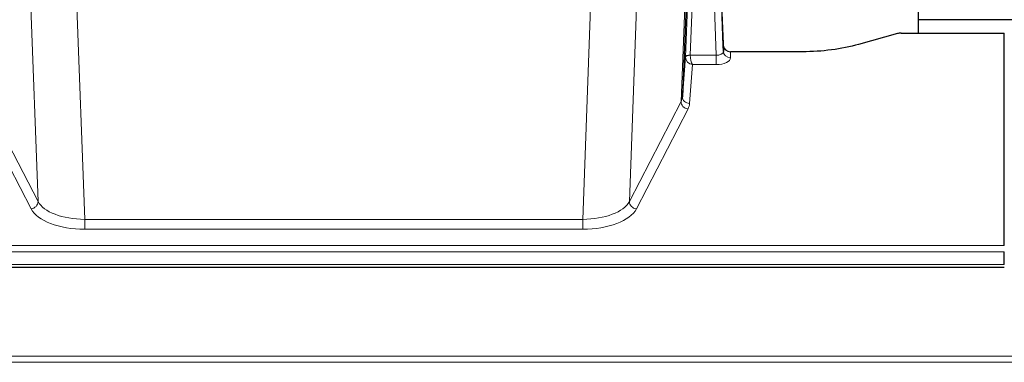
# Model space of a CAD drawing. Header units: inches. Extents: x 0 to 23760, y -13 to 16800.
# Tile 241 of 256: x 18278 to 18688, y 14163 to 14306. Entities that reach past the tile are written whole.
import ezdxf

# ---------------------------------------------------------------- set-up
doc = ezdxf.new("R2010")
doc.units = ezdxf.units.IN
doc.layers.add('1', color=7, linetype='Continuous', true_color=0xffffff)

msp = doc.modelspace()

# ---------------------------------------------------------------- linework, layer by layer
at = {"layer": '1', "color": 2, "linetype": 'Continuous', "lineweight": 25}
for p, q in [((18652.008, 14300.268), (18652.008, 14489.07)), ((18570.767, 14295.123), (18567.009, 14395.762)), ((18567.089, 14391.368), (18570.777, 14292.586)), ((18557.18, 14359.968), (18553.753, 14273.758)), ((18724.006, 14305.841), (18652.009, 14305.841)), ((18643.212, 14300.073), (18627.048, 14295.542)), ((18644.711, 14300.268), (18687.668, 14300.268)), ((18687.668, 14211.867), (18687.668, 14300.268)), ((18570.777, 14292.586), (18570.767, 14295.123)), ((18603.668, 14292.501), (18573.765, 14292.501)), ((18553.753, 14273.758), (18554.981, 14290.375)), ((18687.668, 14203.885), (18687.668, 14209.133)), ((18130.668, 14202.869), (18687.668, 14202.869))]:
    msp.add_line(p, q, dxfattribs=at)
at = {"layer": '1', "color": 110, "linetype": 'Continuous', "lineweight": 13}
for p, q in [((18567.785, 14291.054), (18564.654, 14374.906)), ((18560.001, 14365.193), (18556.979, 14291.141)), ((18553.167, 14271.747), (18556.634, 14358.958)), ((18554.981, 14290.375), (18557.874, 14361.253)), ((18285.655, 14230.132), (18282.219, 14324.272)), ((18535.118, 14324.272), (18531.682, 14230.132)), ((18301.589, 14317.904), (18305.063, 14222.729)), ((18512.273, 14222.729), (18515.747, 14317.904)), ((18573.765, 14292.501), (18573.776, 14290.053)), ((18556.98, 14291.054), (18567.785, 14291.054)), ((18567.785, 14291.054), (18567.785, 14287.139)), ((18557.943, 14287.139), (18556.749, 14270.991)), ((18567.785, 14287.139), (18557.943, 14287.139)), ((18282.746, 14227.069), (18261.261, 14268.684)), ((18264.169, 14271.747), (18285.655, 14230.132)), ((18531.682, 14230.132), (18553.167, 14271.747)), ((18556.076, 14268.684), (18534.59, 14227.069)), ((18305.063, 14222.729), (18305.063, 14218.627)), ((18305.063, 14222.729), (18512.273, 14222.729)), ((18512.273, 14222.729), (18512.273, 14218.627)), ((18512.273, 14218.627), (18305.063, 14218.627)), ((18130.668, 14211.867), (18687.668, 14211.867)), ((18130.668, 14209.133), (18687.668, 14209.133)), ((18130.668, 14203.885), (18687.668, 14203.885)), ((16465.168, 14165.755), (21690.168, 14165.755)), ((16465.168, 14163.199), (21690.168, 14163.199))]:
    msp.add_line(p, q, dxfattribs=at)
at = {"layer": '1', "color": 2, "linetype": 'Continuous', "lineweight": 25}
for centre, ratio, start_param, end_param in [((18644.714, 14298.811), 0.4856498, 4.7136997, 5.2369038), ((18573.765, 14295.214), 0.9042699, 0.0343167, 1.5714866)]:
    msp.add_ellipse(centre, major_axis=(-3, 0.002), ratio=ratio, start_param=start_param, end_param=end_param, dxfattribs=at)
at = {"layer": '1', "color": 110, "linetype": 'Continuous', "lineweight": 13}
for centre, major_axis, ratio, start_param, end_param in [((18567.772, 14292.677), (-3.004, 0.138), 0.5390598, 1.5996723, 3.1704686), ((18573.776, 14292.677), (-3, -0.013), 0.8746179, 0.0299147, 1.5670846), ((18557.979, 14290.249), (-2.996, 0.15), 0.8842159, 0.0089589, 0.1047244), ((18556.979, 14290.28), (1.998, -0.082), 0.4302193, 1.5883537, 3.1255299), ((18556.98, 14290.193), (-1.996, -0.13), 0.4297663, 4.6843512, 6.2157251), ((18557.943, 14289.763), (-2.669, 1.608), 0.8008031, 0.5106166, 2.0203264), ((18557.979, 14291.11), (1.001, 0.011), 0.9036694, 3.0949665, 3.1907321), ((18557.943, 14289.763), (-0.506, 2.997), 0.2740591, 1.0794715, 2.5891813), ((18567.772, 14290.053), (-6.003, 0.008), 0.4854373, 1.5734916, 3.1442879), ((18533.75, 14274.012), (20.016, 0.121), 0.4848834, 6.0350943, 6.2444185), ((18556.749, 14273.615), (2.992, -0.221), 0.8740585, 3.1714428, 4.7769181), ((18556.076, 14271.308), (2.666, -1.376), 0.8484453, 3.5215353, 5.1252561), ((18533.75, 14271.388), (23.014, 0.002), 0.4845187, 6.038018, 6.2473422), ((18282.746, 14229.693), (-2.666, -1.376), 0.8484453, 1.1579292, 2.76165), ((18305.07, 14229.779), (23.012, 0.004), 0.4845836, 3.3866449, 4.7120269), ((18305.07, 14232.402), (-20.013, 0.104), 0.483363, 0.2476114, 1.5729934), ((18512.267, 14232.402), (20.013, 0.104), 0.483363, 4.7101919, 6.0355739), ((18512.267, 14229.779), (-23.012, 0.004), 0.4845836, 1.5711584, 2.8965404), ((18534.59, 14229.693), (2.666, -1.376), 0.8484453, 3.5215353, 5.1252561)]:
    msp.add_ellipse(centre, major_axis=major_axis, ratio=ratio, start_param=start_param, end_param=end_param, dxfattribs=at)
at = {"layer": '1', "color": 2, "linetype": 'Continuous', "lineweight": 25}
msp.add_open_spline([(18627.048, 14295.542), (18623.514, 14294.552), (18619.712, 14293.787), (18611.829, 14292.762), (18607.749, 14292.501), (18603.668, 14292.501)], degree=3, knots=[0, 0, 0, 0, 0.5, 0.5, 1, 1, 1, 1], dxfattribs=at)

doc.saveas('drawing.dxf')
